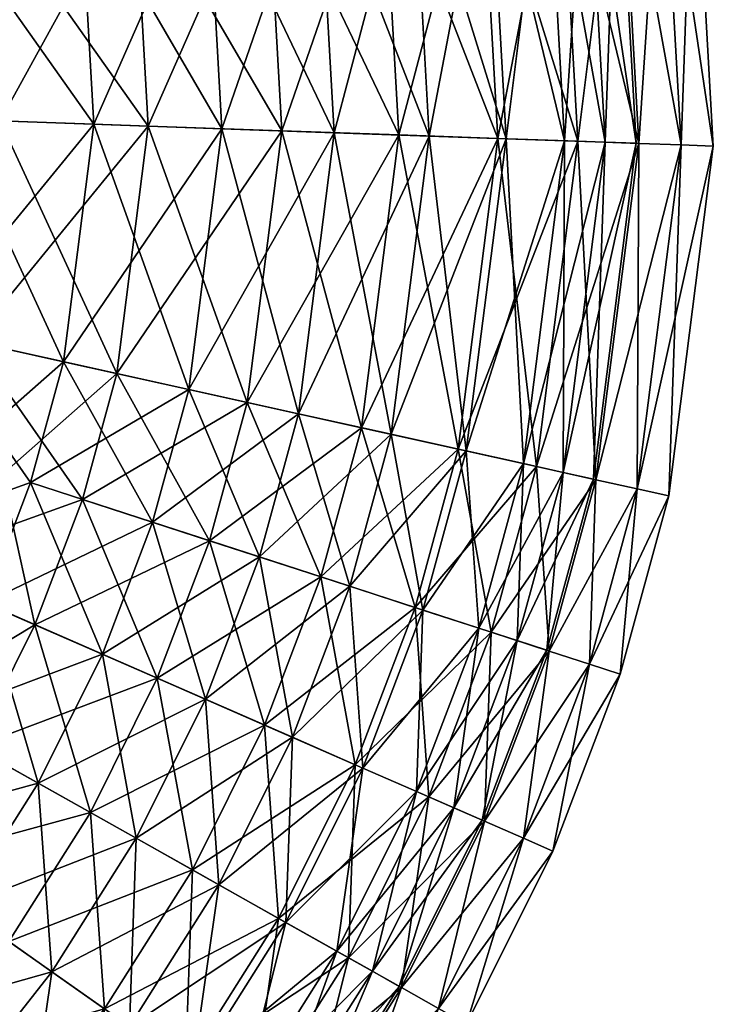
# Model space of a CAD drawing. Header units: centimetres. Extents: x -5.1 to 9.8, y -7.6 to 7.4.
# Tile 253 of 256: x 7.2 to 9.8, y -3.7 to 0.1. Entities that reach past the tile are written whole.
import ezdxf

# ---------------------------------------------------------------- set-up
doc = ezdxf.new("R2010")
doc.units = ezdxf.units.CM
doc.layers.add('168', color=7, linetype='Continuous', true_color=0xb1941b)

msp = doc.modelspace()

# ---------------------------------------------------------------- meshes
at = {"layer": '168', "color": 254, "true_color": 0xcad1ee}
mesh = msp.add_polyface(dxfattribs=at)
corners = [(8.8474, 1.4932, 10.0487), (9.1972, 0.898, 9.3796), (8.9721, 0.8645, 10.0487), (9.0683, 1.5481, 9.3796), (9.3532, 0.9212, 8.7086), (9.2214, 1.5861, 8.7086), (9.4721, 0.9389, 7.3984), (9.2683, -0.3648, 9.3796), (9.0409, -0.3568, 10.0487), (9.426, -0.3704, 8.7086), (9.5461, -0.3746, 7.3984), (9.338, 1.6151, 7.3984), (9.3532, 0.9212, 6.0883), (9.2214, 1.5861, 6.0883), (9.1972, 0.898, 5.4173), (9.0683, 1.5481, 5.4173), (8.9721, 0.8645, 4.7482), (9.426, -0.3704, 6.0883), (9.2683, -0.3648, 5.4173), (9.0409, -0.3568, 4.7482), (8.8161, 1.4854, 3.9537), (9.2479, 0.9056, 4.6377), (8.9401, 0.8597, 3.9537), (9.1181, 1.5604, 4.6377), (9.3196, -0.3666, 4.6377), (9.0086, -0.3557, 3.9537), (9.4824, 0.9405, 5.3347), (9.3482, 1.6176, 5.3347), (9.645, 0.9647, 6.0337), (9.5077, 1.6572, 6.0337), (9.7688, 0.9831, 7.3984), (9.5566, -0.375, 5.3347), (9.7208, -0.3808, 6.0337), (9.8459, -0.3852, 7.3984), (9.6292, 1.6874, 7.3984), (9.645, 0.9647, 8.7632), (9.5077, 1.6572, 8.7632), (9.4824, 0.9405, 9.4621), (9.3482, 1.6176, 9.4621), (9.2479, 0.9056, 10.1591), (9.1181, 1.5604, 10.1591), (8.9401, 0.8597, 10.8431), (9.7208, -0.3808, 8.7632), (9.5566, -0.375, 9.4621), (9.3196, -0.3666, 10.1591), (9.0086, -0.3557, 10.8431)]
mesh.append_faces([[corners[k] for k in face] for face in [(0, 1, 2), (1, 0, 3), (3, 4, 1), (4, 3, 5), (5, 6, 4), (2, 7, 8), (7, 2, 1), (1, 9, 7), (9, 1, 4), (4, 10, 9), (10, 4, 6), (11, 12, 6), (13, 14, 12), (14, 13, 15), (15, 16, 14), (6, 17, 10), (17, 6, 12), (12, 18, 17), (18, 12, 14), (14, 19, 18), (19, 14, 16), (20, 21, 22), (21, 20, 23), (22, 24, 25), (24, 22, 21), (23, 26, 21), (27, 28, 26), (29, 30, 28), (21, 31, 24), (31, 21, 26), (26, 32, 31), (32, 26, 28), (28, 33, 32), (33, 28, 30), (34, 35, 30), (36, 37, 35), (38, 39, 37), (40, 41, 39), (30, 42, 33), (42, 30, 35), (35, 43, 42), (43, 35, 37), (37, 44, 43), (44, 37, 39), (39, 45, 44), (45, 39, 41)]], dxfattribs={"color": 254})
mesh = msp.add_polyface(dxfattribs=at)
corners = [(7.7753, 1.2267, 11.9366), (8.3112, 0.7661, 11.3383), (7.8794, 0.7018, 11.9366), (8.1991, 1.332, 11.3383), (8.6765, 0.8205, 10.7054), (8.5574, 1.4211, 10.7054), (8.9721, 0.8645, 10.0487), (8.8474, 1.4932, 10.0487), (8.3732, -0.3333, 11.3383), (7.9368, -0.318, 11.9366), (8.7422, -0.3463, 10.7054), (9.0409, -0.3568, 10.0487), (8.9721, 0.8645, 4.7482), (9.0683, 1.5481, 5.4173), (8.8474, 1.4932, 4.7482), (8.6765, 0.8205, 4.0915), (8.5574, 1.4211, 4.0915), (8.7422, -0.3463, 4.0915), (9.0409, -0.3568, 4.7482), (8.3112, 0.7661, 3.4585), (8.1991, 1.332, 3.4585), (7.8794, 0.7018, 2.8603), (7.7753, 1.2267, 2.8603), (8.3732, -0.3333, 3.4585), (7.9368, -0.318, 2.8603), (8.1097, 0.7361, 2.6712), (7.4973, 1.1577, 2.0951), (8.0013, 1.2829, 2.6712), (8.5596, 0.8031, 3.2944), (8.4427, 1.3926, 3.2944), (8.9401, 0.8597, 3.9537), (8.8161, 1.4854, 3.9537), (8.1696, -0.3262, 2.6712), (7.596, 0.6596, 2.0951), (8.6241, -0.3422, 3.2944), (9.0086, -0.3557, 3.9537), (8.9401, 0.8597, 10.8431), (9.1181, 1.5604, 10.1591), (8.8161, 1.4854, 10.8431), (8.5596, 0.8031, 11.5025), (8.4427, 1.3926, 11.5025), (8.1097, 0.7361, 12.1257), (8.0013, 1.2829, 12.1257), (7.596, 0.6596, 12.7017), (8.6241, -0.3422, 11.5025), (9.0086, -0.3557, 10.8431), (8.1696, -0.3262, 12.1257), (7.6506, -0.3079, 12.7017)]
mesh.append_faces([[corners[k] for k in face] for face in [(0, 1, 2), (1, 0, 3), (3, 4, 1), (4, 3, 5), (5, 6, 4), (6, 5, 7), (2, 8, 9), (8, 2, 1), (1, 10, 8), (10, 1, 4), (4, 11, 10), (11, 4, 6), (12, 13, 14), (14, 15, 12), (15, 14, 16), (12, 17, 18), (17, 12, 15), (16, 19, 15), (19, 16, 20), (20, 21, 19), (21, 20, 22), (15, 23, 17), (23, 15, 19), (19, 24, 23), (24, 19, 21), (25, 26, 27), (27, 28, 25), (28, 27, 29), (29, 30, 28), (30, 29, 31), (32, 33, 25), (25, 34, 32), (34, 25, 28), (28, 35, 34), (35, 28, 30), (36, 37, 38), (38, 39, 36), (39, 38, 40), (40, 41, 39), (41, 40, 42), (42, 43, 41), (36, 44, 45), (44, 36, 39), (39, 46, 44), (46, 39, 41), (41, 47, 46)]], dxfattribs={"color": 254})
mesh = msp.add_polyface(dxfattribs=at)
corners = [(6.2475, 0.4589, 13.4248), (5.4662, 0.987, 13.7941), (6.0626, 1.1992, 13.4248), (6.8392, 0.547, 12.9882), (6.6262, 1.3997, 12.9882), (7.3862, 0.6284, 12.4896), (7.2915, 1.1065, 12.4896), (7.8794, 0.7018, 11.9366), (6.288, -0.2599, 13.4248), (5.6214, 0.3657, 13.7941), (6.8859, -0.281, 12.9882), (7.4386, -0.3004, 12.4896), (7.9368, -0.318, 11.9366), (7.7753, 1.2267, 2.8603), (7.3862, 0.6284, 2.3073), (7.8794, 0.7018, 2.8603), (7.2915, 1.1065, 2.3073), (6.8392, 0.547, 1.8087), (7.4386, -0.3004, 2.3073), (7.9368, -0.318, 2.8603), (6.6262, 1.3997, 1.8087), (6.2475, 0.4589, 1.3721), (6.0626, 1.1992, 1.3721), (5.6214, 0.3657, 1.0028), (6.8859, -0.281, 1.8087), (6.288, -0.2599, 1.3721), (5.6554, -0.2376, 1.0028), (5.596, 1.0332, 0.7363), (6.4099, 0.4831, 1.121), (5.7577, 0.386, 0.7363), (6.2173, 1.2542, 1.121), (7.0263, 0.5748, 1.5758), (6.8044, 1.4631, 1.5758), (7.596, 0.6596, 2.0951), (7.4973, 1.1577, 2.0951), (8.1097, 0.7361, 2.6712), (6.4521, -0.2657, 1.121), (5.7931, -0.2425, 0.7363), (7.0749, -0.2876, 1.5758), (7.6506, -0.3079, 2.0951), (8.1696, -0.3262, 2.6712), (7.4973, 1.1577, 12.7017), (7.0263, 0.5748, 13.2211), (7.596, 0.6596, 12.7017), (7.6506, -0.3079, 12.7017), (8.1097, 0.7361, 12.1257), (6.8044, 1.4631, 13.2211), (6.4099, 0.4831, 13.6759), (6.2173, 1.2542, 13.6759), (5.7577, 0.386, 14.0606), (5.596, 1.0332, 14.0606), (7.0749, -0.2876, 13.2211), (6.4521, -0.2657, 13.6759), (5.7931, -0.2425, 14.0606)]
mesh.append_faces([[corners[k] for k in face] for face in [(0, 1, 2), (2, 3, 0), (4, 5, 3), (6, 7, 5), (8, 9, 0), (0, 10, 8), (10, 0, 3), (3, 11, 10), (11, 3, 5), (5, 12, 11), (12, 5, 7), (13, 14, 15), (14, 13, 16), (16, 17, 14), (15, 18, 19), (18, 15, 14), (20, 21, 17), (22, 23, 21), (14, 24, 18), (24, 14, 17), (17, 25, 24), (25, 17, 21), (21, 26, 25), (27, 28, 29), (28, 27, 30), (30, 31, 28), (32, 33, 31), (34, 35, 33), (29, 36, 37), (36, 29, 28), (28, 38, 36), (38, 28, 31), (31, 39, 38), (39, 31, 33), (33, 40, 39), (41, 42, 43), (44, 45, 43), (46, 47, 42), (48, 49, 47), (49, 48, 50), (43, 51, 44), (51, 43, 42), (42, 52, 51), (52, 42, 47), (47, 53, 52), (53, 47, 49)]], dxfattribs={"color": 254})
mesh = msp.add_polyface(dxfattribs=at)
corners = [(5.3356, -0.7831, 0.8799), (5.6554, -0.2376, 1.0028), (5.4062, -0.2289, 0.8799), (5.5791, -0.8371, 1.0028), (5.5791, -0.8371, 13.7941), (4.9992, -0.2145, 14.0929), (5.6554, -0.2376, 13.7941), (6.1971, -0.9741, 13.4248), (6.288, -0.2599, 13.4248), (6.7811, -1.1036, 12.9882), (6.8859, -0.281, 12.9882), (7.321, -1.2233, 12.4896), (7.4386, -0.3004, 12.4896), (7.4386, -0.3004, 2.3073), (6.7811, -1.1036, 1.8087), (7.321, -1.2233, 2.3073), (6.8859, -0.281, 1.8087), (6.1971, -0.9741, 1.3721), (6.288, -0.2599, 1.3721), (5.3806, -1.446, 1.0028), (5.3939, -0.2284, 0.8731), (5.3356, -0.7831, 0.8799), (5.4062, -0.2289, 0.8799), (5.5068, -1.5012, 0.7363), (5.418, -0.8013, 0.5883), (5.7136, -0.8669, 0.7363), (5.7931, -0.2425, 0.7363), (5.4905, -0.2318, 0.5883), (6.3573, -1.0096, 1.121), (6.4521, -0.2657, 1.121), (6.9657, -1.1445, 1.5758), (7.0749, -0.2876, 1.5758), (7.5281, -1.2692, 2.0951), (7.6506, -0.3079, 2.0951), (7.6506, -0.3079, 12.7017), (6.9657, -1.1445, 13.2211), (7.5281, -1.2692, 12.7017), (7.0749, -0.2876, 13.2211), (6.3573, -1.0096, 13.6759), (6.4521, -0.2657, 13.6759), (5.7136, -0.8669, 14.0606), (5.7931, -0.2425, 14.0606), (5.0458, -0.7188, 14.3718), (5.5068, -1.5012, 14.0606), (5.413, -0.8002, 0.5861), (5.4905, -0.2318, 0.5883), (5.418, -0.8013, 0.5883), (5.4792, -0.2314, 0.5838), (5.3948, -0.7962, 0.5807), (5.4671, -0.231, 0.5808), (5.4545, -0.2306, 0.5792), (5.3771, -0.7923, 0.5791), (5.4418, -0.2301, 0.5793), (5.3593, -0.7883, 0.5807), (5.4291, -0.2297, 0.581), (5.3411, -0.7843, 0.5861), (5.4169, -0.2292, 0.5842), (5.4054, -0.2288, 0.5889)]
mesh.append_faces([[corners[k] for k in face] for face in [(0, 1, 2), (0, 3, 1), (4, 5, 6), (6, 7, 4), (7, 6, 8), (8, 9, 7), (9, 8, 10), (10, 11, 9), (11, 10, 12), (13, 14, 15), (14, 13, 16), (16, 17, 14), (17, 16, 18), (18, 3, 17), (3, 18, 1), (19, 17, 3), (20, 21, 22), (23, 24, 25), (26, 24, 27), (25, 24, 26), (26, 28, 25), (28, 26, 29), (29, 30, 28), (30, 29, 31), (31, 32, 30), (32, 31, 33), (34, 35, 36), (35, 34, 37), (37, 38, 35), (38, 37, 39), (39, 40, 38), (40, 39, 41), (41, 42, 40), (43, 38, 40), (44, 45, 46), (44, 47, 45), (48, 47, 44), (48, 49, 47), (48, 50, 49), (51, 50, 48), (51, 52, 50), (53, 52, 51), (53, 54, 52), (55, 54, 53), (55, 56, 54), (55, 57, 56)]], dxfattribs={"color": 254})
mesh = msp.add_polyface(dxfattribs=at)
corners = [(7.6671, -1.8475, 11.9366), (7.321, -1.2233, 12.4896), (7.8078, -1.3312, 11.9366), (7.4386, -0.3004, 12.4896), (7.9368, -0.318, 11.9366), (8.2341, -1.4257, 11.3383), (8.3732, -0.3333, 11.3383), (8.0824, -1.9823, 11.3383), (8.5946, -1.5056, 10.7054), (8.7422, -0.3463, 10.7054), (8.4336, -2.0964, 10.7054), (8.7178, -2.1886, 10.0487), (8.4336, -2.0964, 4.0915), (8.8863, -1.5703, 4.7482), (8.5946, -1.5056, 4.0915), (8.7422, -0.3463, 4.0915), (8.2341, -1.4257, 3.4585), (8.3732, -0.3333, 3.4585), (7.8078, -1.3312, 2.8603), (7.9368, -0.318, 2.8603), (8.0824, -1.9823, 3.4585), (7.6671, -1.8475, 2.8603), (7.321, -1.2233, 2.3073), (7.4386, -0.3004, 2.3073), (7.1929, -1.6935, 2.3073), (7.5281, -1.2692, 2.0951), (7.8886, -1.9194, 2.6712), (7.3946, -1.759, 2.0951), (8.0352, -1.3816, 2.6712), (7.6506, -0.3079, 2.0951), (8.1696, -0.3262, 2.6712), (8.4792, -1.48, 3.2944), (8.6241, -0.3422, 3.2944), (8.3212, -2.0599, 3.2944), (8.8548, -1.5633, 3.9537), (8.6871, -2.1786, 3.9537), (8.4792, -1.48, 11.5025), (9.0086, -0.3557, 10.8431), (8.6241, -0.3422, 11.5025), (8.0352, -1.3816, 12.1257), (8.1696, -0.3262, 12.1257), (8.3212, -2.0599, 11.5025), (8.8548, -1.5633, 10.8431), (7.8886, -1.9194, 12.1257), (7.5281, -1.2692, 12.7017), (7.6506, -0.3079, 12.7017), (7.3946, -1.759, 12.7017)]
mesh.append_faces([[corners[k] for k in face] for face in [(0, 1, 2), (3, 2, 1), (2, 3, 4), (4, 5, 2), (5, 4, 6), (2, 7, 0), (7, 2, 5), (6, 8, 5), (8, 6, 9), (5, 10, 7), (10, 5, 8), (8, 11, 10), (12, 13, 14), (15, 16, 14), (16, 15, 17), (17, 18, 16), (18, 17, 19), (14, 20, 12), (20, 14, 16), (16, 21, 20), (21, 16, 18), (19, 22, 18), (22, 19, 23), (18, 24, 21), (24, 18, 22), (25, 26, 27), (26, 25, 28), (29, 28, 25), (28, 29, 30), (30, 31, 28), (31, 30, 32), (28, 33, 26), (33, 28, 31), (32, 34, 31), (31, 35, 33), (35, 31, 34), (36, 37, 38), (38, 39, 36), (39, 38, 40), (41, 42, 36), (36, 43, 41), (43, 36, 39), (40, 44, 39), (44, 40, 45), (39, 46, 43), (46, 39, 44)]], dxfattribs={"color": 254})
mesh = msp.add_polyface(dxfattribs=at)
corners = [(8.7422, -0.3463, 10.7054), (8.8863, -1.5703, 10.0487), (8.5946, -1.5056, 10.7054), (9.0409, -0.3568, 10.0487), (8.7178, -2.1886, 10.0487), (9.1085, -1.6195, 9.3796), (9.2683, -0.3648, 9.3796), (9.2625, -1.6537, 8.7086), (9.426, -0.3704, 8.7086), (8.9343, -2.2589, 9.3796), (9.0843, -2.3076, 8.7086), (9.3799, -1.6797, 7.3984), (9.5461, -0.3746, 7.3984), (9.1986, -2.3447, 7.3984), (9.2625, -1.6537, 6.0883), (9.426, -0.3704, 6.0883), (9.1085, -1.6195, 5.4173), (9.2683, -0.3648, 5.4173), (9.0843, -2.3076, 6.0883), (8.9343, -2.2589, 5.4173), (8.8863, -1.5703, 4.7482), (9.0409, -0.3568, 4.7482), (8.5946, -1.5056, 4.0915), (8.7422, -0.3463, 4.0915), (8.7178, -2.1886, 4.7482), (8.8548, -1.5633, 3.9537), (8.6241, -0.3422, 3.2944), (9.0086, -0.3557, 3.9537), (9.1587, -1.6307, 4.6377), (9.3196, -0.3666, 4.6377), (8.9831, -2.2748, 4.6377), (9.3901, -1.682, 5.3347), (9.5566, -0.375, 5.3347), (9.5505, -1.7175, 6.0337), (9.7208, -0.3808, 6.0337), (9.2086, -2.348, 5.3347), (9.6728, -1.7446, 7.3984), (9.8459, -0.3852, 7.3984), (9.5505, -1.7175, 8.7632), (9.7208, -0.3808, 8.7632), (9.3901, -1.682, 9.4621), (9.5566, -0.375, 9.4621), (9.2086, -2.348, 9.4621), (9.1587, -1.6307, 10.1591), (9.3196, -0.3666, 10.1591), (8.8548, -1.5633, 10.8431), (9.0086, -0.3557, 10.8431), (8.9831, -2.2748, 10.1591), (8.6871, -2.1786, 10.8431), (8.4792, -1.48, 11.5025)]
mesh.append_faces([[corners[k] for k in face] for face in [(0, 1, 2), (1, 0, 3), (4, 2, 1), (3, 5, 1), (5, 3, 6), (6, 7, 5), (7, 6, 8), (9, 1, 5), (10, 5, 7), (8, 11, 7), (11, 8, 12), (13, 7, 11), (12, 14, 11), (14, 12, 15), (15, 16, 14), (16, 15, 17), (18, 11, 14), (19, 14, 16), (17, 20, 16), (20, 17, 21), (21, 22, 20), (22, 21, 23), (24, 16, 20), (25, 26, 27), (27, 28, 25), (28, 27, 29), (30, 25, 28), (29, 31, 28), (31, 29, 32), (32, 33, 31), (33, 32, 34), (35, 28, 31), (34, 36, 33), (36, 34, 37), (37, 38, 36), (38, 37, 39), (39, 40, 38), (40, 39, 41), (42, 38, 40), (41, 43, 40), (43, 41, 44), (44, 45, 43), (45, 44, 46), (47, 40, 43), (48, 43, 45), (46, 49, 45)]], dxfattribs={"color": 254})
mesh = msp.add_polyface(dxfattribs=at)
corners = [(6.5087, -1.9392, 12.9882), (6.1971, -0.9741, 13.4248), (6.7811, -1.1036, 12.9882), (7.0154, -2.1607, 12.4896), (7.1929, -1.6935, 12.4896), (7.321, -1.2233, 12.4896), (7.6671, -1.8475, 11.9366), (7.4722, -2.3604, 11.9366), (6.7879, -2.6173, 12.4896), (6.5112, -3.0554, 12.4896), (7.2224, -2.8617, 11.9366), (6.9186, -3.3428, 11.9366), (7.603, -3.0758, 11.3383), (6.5087, -1.9392, 1.8087), (7.1929, -1.6935, 2.3073), (7.321, -1.2233, 2.3073), (6.7811, -1.1036, 1.8087), (7.6671, -1.8475, 2.8603), (7.0154, -2.1607, 2.3073), (7.4722, -2.3604, 2.8603), (6.7879, -2.6173, 2.3073), (7.2224, -2.8617, 2.8603), (6.0592, -2.7367, 1.8087), (6.5112, -3.0554, 2.3073), (6.9186, -3.3428, 2.8603), (7.603, -3.0758, 3.4585), (6.6819, -2.0149, 1.5758), (6.3573, -1.0096, 1.121), (6.9657, -1.1445, 1.5758), (7.2098, -2.2457, 2.0951), (7.3946, -1.759, 2.0951), (7.6856, -2.4537, 2.6712), (7.5281, -1.2692, 2.0951), (6.6845, -3.1777, 2.0951), (6.2138, -2.8457, 1.5758), (6.9728, -2.7213, 2.0951), (7.4254, -2.9759, 2.6712), (7.109, -3.477, 2.6712), (6.6819, -2.0149, 13.2211), (7.3946, -1.759, 12.7017), (7.5281, -1.2692, 12.7017), (6.9657, -1.1445, 13.2211), (7.2098, -2.2457, 12.7017), (7.6856, -2.4537, 12.1257), (6.9728, -2.7213, 12.7017), (7.4254, -2.9759, 12.1257), (6.2138, -2.8457, 13.2211), (6.6845, -3.1777, 12.7017), (6.111, -1.7653, 13.6759)]
mesh.append_faces([[corners[k] for k in face] for face in [(0, 1, 2), (2, 3, 0), (2, 4, 3), (5, 6, 4), (4, 7, 3), (4, 2, 5), (0, 8, 9), (3, 10, 8), (10, 3, 7), (8, 11, 9), (11, 8, 10), (8, 0, 3), (7, 12, 10), (13, 14, 15), (13, 15, 16), (17, 18, 19), (18, 17, 14), (14, 13, 18), (19, 20, 21), (20, 19, 18), (22, 20, 18), (22, 18, 13), (21, 23, 24), (23, 21, 20), (24, 25, 21), (26, 27, 28), (28, 29, 26), (28, 30, 29), (30, 31, 29), (30, 28, 32), (26, 33, 34), (26, 35, 33), (29, 36, 35), (36, 29, 31), (37, 35, 36), (35, 26, 29), (38, 39, 40), (38, 40, 41), (39, 38, 42), (43, 44, 45), (44, 43, 42), (46, 44, 42), (46, 42, 38), (47, 45, 44), (44, 46, 47), (41, 48, 38)]], dxfattribs={"color": 254})
mesh = msp.add_polyface(dxfattribs=at)
corners = [(7.4722, -2.3604, 11.9366), (7.1929, -1.6935, 12.4896), (7.6671, -1.8475, 11.9366), (7.8723, -2.5353, 11.3383), (8.0824, -1.9823, 11.3383), (7.603, -3.0758, 11.3383), (8.2106, -2.6833, 10.7054), (8.4336, -2.0964, 10.7054), (8.4844, -2.803, 10.0487), (8.7178, -2.1886, 10.0487), (7.9248, -3.2568, 10.7054), (8.1853, -3.4033, 10.0487), (8.3836, -3.5149, 9.3796), (8.693, -2.8941, 9.3796), (8.7178, -2.1886, 4.7482), (8.2106, -2.6833, 4.0915), (8.4844, -2.803, 4.7482), (8.4336, -2.0964, 4.0915), (8.1853, -3.4033, 4.7482), (8.693, -2.8941, 5.4173), (7.9248, -3.2568, 4.0915), (7.8723, -2.5353, 3.4585), (8.0824, -1.9823, 3.4585), (7.4722, -2.3604, 2.8603), (7.6671, -1.8475, 2.8603), (7.603, -3.0758, 3.4585), (7.2224, -2.8617, 2.8603), (7.6856, -2.4537, 2.6712), (7.3946, -1.759, 2.0951), (7.8886, -1.9194, 2.6712), (8.1024, -2.6359, 3.2944), (8.3212, -2.0599, 3.2944), (7.8218, -3.1989, 3.2944), (7.4254, -2.9759, 2.6712), (8.4548, -2.79, 3.9537), (8.6871, -2.1786, 3.9537), (8.1571, -3.3875, 3.9537), (8.4284, -3.5401, 4.6377), (8.74, -2.9147, 4.6377), (8.1571, -3.3875, 10.8431), (8.74, -2.9147, 10.1591), (8.4548, -2.79, 10.8431), (8.8548, -1.5633, 10.8431), (8.3212, -2.0599, 11.5025), (8.6871, -2.1786, 10.8431), (7.8886, -1.9194, 12.1257), (7.2098, -2.2457, 12.7017), (7.6856, -2.4537, 12.1257), (7.3946, -1.759, 12.7017), (8.1024, -2.6359, 11.5025), (7.8218, -3.1989, 11.5025), (7.4254, -2.9759, 12.1257)]
mesh.append_faces([[corners[k] for k in face] for face in [(0, 1, 2), (2, 3, 0), (3, 2, 4), (5, 0, 3), (4, 6, 3), (6, 4, 7), (7, 8, 6), (8, 7, 9), (3, 10, 5), (10, 3, 6), (6, 11, 10), (11, 6, 8), (12, 8, 13), (14, 15, 16), (15, 14, 17), (18, 19, 16), (20, 16, 15), (17, 21, 15), (21, 17, 22), (22, 23, 21), (23, 22, 24), (15, 25, 20), (25, 15, 21), (21, 26, 25), (26, 21, 23), (27, 28, 29), (29, 30, 27), (30, 29, 31), (27, 32, 33), (32, 27, 30), (31, 34, 30), (34, 31, 35), (30, 36, 32), (36, 30, 34), (37, 34, 38), (39, 40, 41), (42, 43, 44), (45, 46, 47), (46, 45, 48), (44, 49, 41), (49, 44, 43), (43, 47, 49), (47, 43, 45), (50, 41, 49), (49, 51, 50), (51, 49, 47)]], dxfattribs={"color": 254})
mesh = msp.add_polyface(dxfattribs=at)
corners = [(8.8863, -1.5703, 10.0487), (8.9343, -2.2589, 9.3796), (8.7178, -2.1886, 10.0487), (9.1085, -1.6195, 9.3796), (9.0843, -2.3076, 8.7086), (9.2625, -1.6537, 8.7086), (9.1986, -2.3447, 7.3984), (8.693, -2.8941, 9.3796), (8.4844, -2.803, 10.0487), (8.8375, -2.9573, 8.7086), (8.9476, -3.0055, 7.3984), (9.3799, -1.6797, 7.3984), (9.0843, -2.3076, 6.0883), (9.2625, -1.6537, 6.0883), (8.9343, -2.2589, 5.4173), (9.1085, -1.6195, 5.4173), (8.7178, -2.1886, 4.7482), (8.8863, -1.5703, 4.7482), (8.4336, -2.0964, 4.0915), (8.8375, -2.9573, 6.0883), (8.693, -2.8941, 5.4173), (8.4844, -2.803, 4.7482), (8.8548, -1.5633, 3.9537), (8.9831, -2.2748, 4.6377), (8.6871, -2.1786, 3.9537), (8.74, -2.9147, 4.6377), (8.4548, -2.79, 3.9537), (9.1587, -1.6307, 4.6377), (9.2086, -2.348, 5.3347), (9.3901, -1.682, 5.3347), (9.3649, -2.3987, 6.0337), (9.5505, -1.7175, 6.0337), (9.484, -2.4374, 7.3984), (9.6728, -1.7446, 7.3984), (8.9572, -3.0097, 5.3347), (9.1078, -3.0755, 6.0337), (9.2225, -3.1256, 7.3984), (9.3649, -2.3987, 8.7632), (9.5505, -1.7175, 8.7632), (9.2086, -2.348, 9.4621), (9.3901, -1.682, 9.4621), (8.9831, -2.2748, 10.1591), (9.1587, -1.6307, 10.1591), (8.6871, -2.1786, 10.8431), (9.1078, -3.0755, 8.7632), (8.9572, -3.0097, 9.4621), (8.74, -2.9147, 10.1591), (8.4548, -2.79, 10.8431)]
mesh.append_faces([[corners[k] for k in face] for face in [(0, 1, 2), (3, 4, 1), (5, 6, 4), (2, 7, 8), (7, 2, 1), (1, 9, 7), (9, 1, 4), (4, 10, 9), (10, 4, 6), (11, 12, 6), (13, 14, 12), (15, 16, 14), (17, 18, 16), (6, 19, 10), (19, 6, 12), (12, 20, 19), (20, 12, 14), (14, 21, 20), (21, 14, 16), (22, 23, 24), (24, 25, 26), (25, 24, 23), (27, 28, 23), (29, 30, 28), (30, 29, 31), (31, 32, 30), (32, 31, 33), (23, 34, 25), (34, 23, 28), (28, 35, 34), (35, 28, 30), (30, 36, 35), (36, 30, 32), (33, 37, 32), (37, 33, 38), (38, 39, 37), (40, 41, 39), (42, 43, 41), (32, 44, 36), (44, 32, 37), (37, 45, 44), (45, 37, 39), (39, 46, 45), (46, 39, 41), (41, 47, 46), (47, 41, 43)]], dxfattribs={"color": 254})
mesh = msp.add_polyface(dxfattribs=at)
corners = [(7.2224, -2.8617, 11.9366), (7.2754, -3.5944, 11.3383), (6.9186, -3.3428, 11.9366), (7.603, -3.0758, 11.3383), (6.8926, -4.082, 11.3383), (6.5635, -3.795, 11.9366), (7.5772, -3.8072, 10.7054), (7.9248, -3.2568, 10.7054), (7.8214, -3.9794, 10.0487), (8.1853, -3.4033, 10.0487), (7.1709, -4.3247, 10.7054), (7.3961, -4.5211, 10.0487), (8.0074, -4.1106, 9.3796), (8.3836, -3.5149, 5.4173), (7.8214, -3.9794, 4.7482), (8.0074, -4.1106, 5.4173), (8.1853, -3.4033, 4.7482), (7.5772, -3.8072, 4.0915), (7.9248, -3.2568, 4.0915), (7.1709, -4.3247, 4.0915), (7.2754, -3.5944, 3.4585), (7.603, -3.0758, 3.4585), (6.9186, -3.3428, 2.8603), (6.8926, -4.082, 3.4585), (6.5635, -3.795, 2.8603), (6.9728, -2.7213, 2.0951), (7.109, -3.477, 2.6712), (6.6845, -3.1777, 2.0951), (6.7391, -3.9481, 2.6712), (7.4254, -2.9759, 2.6712), (7.4806, -3.7391, 3.2944), (7.8218, -3.1989, 3.2944), (7.0819, -4.247, 3.2944), (7.795, -3.9608, 3.9537), (8.1571, -3.3875, 3.9537), (8.0494, -4.1402, 4.6377), (7.3718, -4.4998, 3.9537), (8.4548, -2.79, 10.8431), (7.8218, -3.1989, 11.5025), (8.1571, -3.3875, 10.8431), (7.4254, -2.9759, 12.1257), (6.6845, -3.1777, 12.7017), (7.109, -3.477, 12.1257), (8.4284, -3.5401, 10.1591), (7.795, -3.9608, 10.8431), (8.0494, -4.1402, 10.1591), (7.4806, -3.7391, 11.5025), (7.0819, -4.247, 11.5025), (6.7391, -3.9481, 12.1257)]
mesh.append_faces([[corners[k] for k in face] for face in [(0, 1, 2), (1, 0, 3), (2, 4, 5), (4, 2, 1), (3, 6, 1), (6, 3, 7), (7, 8, 6), (8, 7, 9), (1, 10, 4), (10, 1, 6), (11, 6, 8), (9, 12, 8), (13, 14, 15), (14, 13, 16), (16, 17, 14), (17, 16, 18), (19, 14, 17), (18, 20, 17), (20, 18, 21), (21, 22, 20), (17, 23, 19), (23, 17, 20), (20, 24, 23), (24, 20, 22), (25, 26, 27), (28, 27, 26), (29, 30, 26), (30, 29, 31), (26, 32, 28), (32, 26, 30), (31, 33, 30), (33, 31, 34), (34, 35, 33), (30, 36, 32), (36, 30, 33), (37, 38, 39), (40, 41, 42), (43, 44, 45), (44, 43, 39), (39, 46, 44), (46, 39, 38), (38, 42, 46), (42, 38, 40), (47, 44, 46), (46, 48, 47), (48, 46, 42)]], dxfattribs={"color": 254})
mesh = msp.add_polyface(dxfattribs=at)
corners = [(8.4844, -2.803, 10.0487), (8.3836, -3.5149, 9.3796), (8.1853, -3.4033, 10.0487), (8.693, -2.8941, 9.3796), (8.5211, -3.5923, 8.7086), (8.8375, -2.9573, 8.7086), (8.6259, -3.6512, 7.3984), (8.9476, -3.0055, 7.3984), (8.0074, -4.1106, 9.3796), (8.1363, -4.2015, 8.7086), (8.2346, -4.2708, 7.3984), (8.5211, -3.5923, 6.0883), (8.8375, -2.9573, 6.0883), (8.3836, -3.5149, 5.4173), (8.693, -2.8941, 5.4173), (8.1853, -3.4033, 4.7482), (8.4844, -2.803, 4.7482), (7.9248, -3.2568, 4.0915), (8.1363, -4.2015, 6.0883), (8.0074, -4.1106, 5.4173), (8.4548, -2.79, 3.9537), (8.4284, -3.5401, 4.6377), (8.1571, -3.3875, 3.9537), (8.74, -2.9147, 4.6377), (8.635, -3.6563, 5.3347), (8.9572, -3.0097, 5.3347), (8.7782, -3.7369, 6.0337), (9.1078, -3.0755, 6.0337), (8.8874, -3.7983, 7.3984), (9.2225, -3.1256, 7.3984), (8.0494, -4.1402, 4.6377), (8.2431, -4.2768, 5.3347), (8.3774, -4.3715, 6.0337), (8.4797, -4.4437, 7.3984), (8.7782, -3.7369, 8.7632), (9.1078, -3.0755, 8.7632), (8.635, -3.6563, 9.4621), (8.9572, -3.0097, 9.4621), (8.4284, -3.5401, 10.1591), (8.74, -2.9147, 10.1591), (8.1571, -3.3875, 10.8431), (8.3774, -4.3715, 8.7632), (8.2431, -4.2768, 9.4621), (8.0494, -4.1402, 10.1591)]
mesh.append_faces([[corners[k] for k in face] for face in [(0, 1, 2), (3, 4, 1), (4, 3, 5), (5, 6, 4), (6, 5, 7), (8, 2, 1), (1, 9, 8), (9, 1, 4), (4, 10, 9), (10, 4, 6), (7, 11, 6), (11, 7, 12), (12, 13, 11), (13, 12, 14), (14, 15, 13), (16, 17, 15), (6, 18, 10), (18, 6, 11), (11, 19, 18), (19, 11, 13), (20, 21, 22), (23, 24, 21), (24, 23, 25), (25, 26, 24), (26, 25, 27), (27, 28, 26), (28, 27, 29), (30, 22, 21), (21, 31, 30), (31, 21, 24), (24, 32, 31), (32, 24, 26), (26, 33, 32), (33, 26, 28), (29, 34, 28), (34, 29, 35), (35, 36, 34), (36, 35, 37), (37, 38, 36), (38, 37, 39), (39, 40, 38), (41, 28, 34), (34, 42, 41), (42, 34, 36), (36, 43, 42), (43, 36, 38)]], dxfattribs={"color": 254})

doc.saveas('drawing.dxf')
